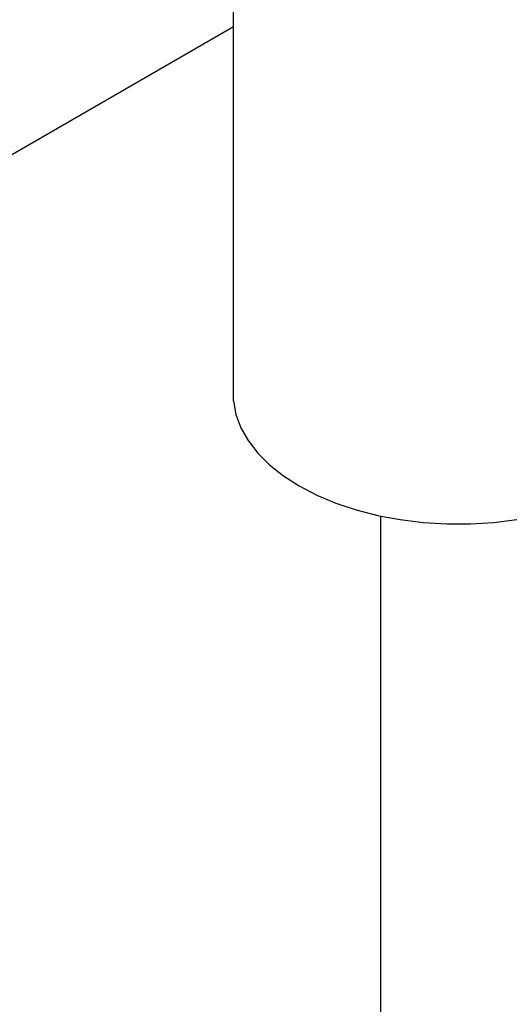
# Model space of a CAD drawing. Extents: x -17300 to -11339, y 1971 to 5059.
# Tile 36 of 81: x -13750 to -13722, y 3175 to 3232. Entities that reach past the tile are written whole.
import ezdxf

# ---------------------------------------------------------------- set-up
doc = ezdxf.new("R2010")
doc.units = 0
doc.header["$MEASUREMENT"] = 0
doc.layers.get('0').update_dxf_attribs({"linetype": 'CONTINUOUS'})
doc.layers.add('PIPING-PRODUCT-PREMIUM', color=5, linetype='CONTINUOUS')
doc.layers.add('TANK-SLOPE', color=2, linetype='CONTINUOUS')

# ---------------------------------------------------------------- blocks, each defined once
blk = doc.blocks.new('5-6 TANKS')
for p, q in [((-35.213, 87.033), (-35.213, 101.604)), ((-35.213, 87.033), (-35.141, 86.641)), ((-35.141, 86.641), (-35, 86.256)), ((-35, 86.256), (-34.789, 85.882)), ((-34.789, 85.882), (-34.511, 85.522)), ((-34.511, 85.522), (-34.17, 85.181)), ((-34.17, 85.181), (-33.77, 84.862)), ((-33.77, 84.862), (-33.313, 84.57)), ((-33.313, 84.57), (-32.806, 84.306)), ((-32.806, 84.306), (-32.254, 84.075)), ((-32.254, 84.075), (-31.664, 83.878)), ((-31.664, 83.878), (-31.041, 83.718)), ((-31.041, 83.718), (-30.952, 83.701)), ((-30.952, 83.701), (-30.392, 83.596)), ((-30.952, 65.916), (-30.952, 83.701)), ((-30.392, 83.596), (-29.725, 83.514)), ((-29.725, 83.514), (-29.046, 83.473)), ((-28.364, 83.473), (-27.686, 83.514)), ((-27.686, 83.514), (-27.019, 83.596)), ((-29.046, 83.473), (-28.364, 83.473))]:
    blk.add_line(p, q)

msp = doc.modelspace()

# ---------------------------------------------------------------- linework, layer by layer
at = {"layer": 'PIPING-PRODUCT-PREMIUM'}
msp.add_line((-13737.516, 3231.141, 0), (-13753.886, 3221.69, 0), dxfattribs=at)

# ---------------------------------------------------------------- block references
at = {"layer": 'TANK-SLOPE', "xscale": 2, "yscale": 2, "zscale": 2}
msp.add_blockref('5-6 TANKS', (-13667.091, 3035.433, 0), dxfattribs=at)

doc.saveas('drawing.dxf')
